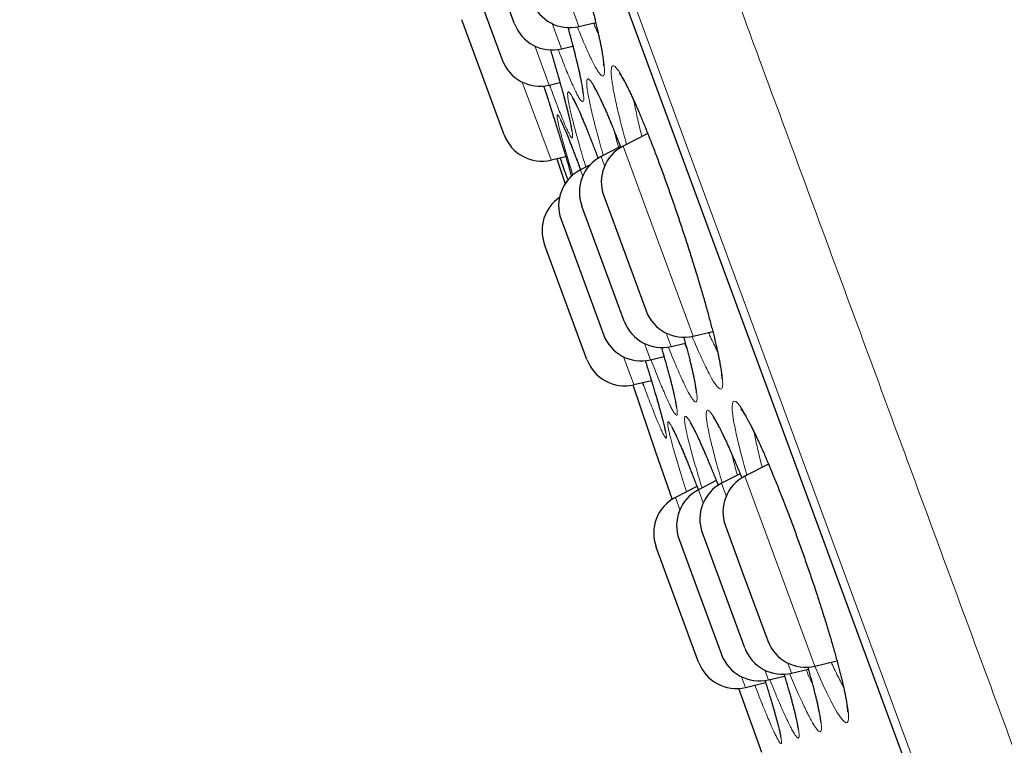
# Model space of a CAD drawing. Header units: millimetres. Extents: x 8 to 949, y 12 to 889.
# Tile 21 of 256: x 119 to 132, y 850 to 859. Entities that reach past the tile are written whole.
import ezdxf

# ---------------------------------------------------------------- set-up
doc = ezdxf.new("R2010")
doc.units = ezdxf.units.MM

msp = doc.modelspace()

# ---------------------------------------------------------------- linework, layer by layer
at = {"color": 252, "linetype": 'Continuous', "lineweight": 0}
for p, q in [((142.815, 816.742), (119.37, 880.298)), ((119.587, 879.419), (142.41, 817.551)), ((125.677, 861.05), (126.331, 859.277)), ((126.114, 858.998), (125.998, 859.314)), ((125.781, 859.035), (125.96, 858.548)), ((125.985, 857.616), (125.627, 858.586)), ((127.017, 858.351), (127.024, 858.31)), ((126.881, 857.787), (127.167, 857.009)), ((126.651, 857.542), (126.608, 857.659)), ((126.35, 857.493), (126.379, 857.415)), ((126.196, 857.366), (126.189, 857.386)), ((127.167, 857.009), (127.753, 855.423)), ((127.48, 855.295), (127.419, 855.46)), ((127.147, 855.332), (127.222, 855.129)), ((127.016, 854.82), (126.888, 855.166)), ((128.515, 854.224), (128.525, 854.164)), ((128.166, 853.435), (128.108, 853.593)), ((128.396, 853.68), (128.756, 852.703)), ((127.819, 853.51), (127.879, 853.348)), ((127.589, 853.265), (127.534, 853.417)), ((128.756, 852.703), (129.268, 851.316)), ((128.647, 851.266), (128.691, 851.146)), ((128.98, 851.229), (128.934, 851.353)), ((128.406, 851.052), (128.357, 851.183))]:
    msp.add_line(p, q, dxfattribs=at)
at = {"color": 7, "linetype": 'Continuous', "lineweight": 30}
for p, q in [((119.593, 879.398), (142.401, 817.571)), ((125.53, 859.312), (125.002, 860.745)), ((124.925, 860.085), (125.377, 858.862)), ((125.401, 857.929), (124.872, 859.362)), ((126.331, 859.277), (126.541, 859.326)), ((126.114, 858.998), (126.257, 859.032)), ((125.96, 858.548), (126.095, 858.58)), ((127.188, 857.945), (126.881, 857.787)), ((126.848, 857.783), (126.608, 857.659)), ((125.985, 857.616), (126.168, 857.659)), ((126.055, 857.632), (126.159, 857.32)), ((126.47, 857.555), (126.35, 857.493)), ((126.64, 857.17), (126.814, 856.698)), ((126.896, 855.609), (126.368, 857.042)), ((126.11, 856.875), (126.242, 856.517)), ((126.814, 856.698), (127.169, 855.737)), ((126.432, 855.133), (125.904, 856.566)), ((126.242, 856.517), (126.638, 855.442)), ((127.753, 855.423), (127.998, 855.481)), ((127.48, 855.295), (127.657, 855.337)), ((127.222, 855.129), (127.391, 855.169)), ((127.016, 854.82), (127.234, 854.871)), ((127.14, 854.806), (127.125, 854.845)), ((128.691, 853.832), (128.396, 853.68)), ((128.042, 853.625), (127.819, 853.51)), ((128.338, 853.711), (128.108, 853.593)), ((127.801, 853.554), (127.534, 853.417)), ((128.156, 853.063), (128.374, 852.47)), ((127.579, 852.893), (127.775, 852.362)), ((128.397, 851.542), (127.868, 852.975)), ((127.822, 851.366), (127.293, 852.799)), ((128.374, 852.47), (128.684, 851.63)), ((127.775, 852.362), (128.107, 851.46)), ((128.98, 851.229), (129.188, 851.278)), ((129.268, 851.316), (129.544, 851.381)), ((128.691, 851.146), (128.892, 851.193)), ((128.318, 851.04), (128.603, 850.244)), ((128.406, 851.052), (128.656, 851.111))]:
    msp.add_line(p, q, dxfattribs=at)
at = {"color": 7, "linetype": 'Continuous', "lineweight": 30, "flags": 128}
msp.add_lwpolyline([(127.001, 854.816), (127.287, 853.983), (127.491, 853.392)], dxfattribs=at)
at = {"color": 252, "linetype": 'Continuous', "lineweight": 0, "flags": 128}
msp.add_lwpolyline([(128.279, 854.256), (128.275, 854.277), (128.258, 854.364), (128.247, 854.44), (128.24, 854.503), (128.239, 854.552), (128.242, 854.587), (128.251, 854.608), (128.265, 854.615), (128.284, 854.608), (128.308, 854.586), (128.337, 854.551), (128.37, 854.501), (128.407, 854.439), (128.448, 854.363), (128.493, 854.274), (128.541, 854.173), (128.592, 854.062), (128.646, 853.941), (128.702, 853.81), (128.76, 853.67), (128.819, 853.524), (128.879, 853.371), (128.94, 853.211), (129.002, 853.048), (129.062, 852.882), (129.122, 852.715), (129.181, 852.546), (129.239, 852.378), (129.294, 852.212), (129.347, 852.048), (129.397, 851.888), (129.445, 851.733), (129.489, 851.585), (129.529, 851.445), (129.565, 851.312), (129.597, 851.188), (129.624, 851.075), (129.643, 850.99), (129.659, 850.912), (129.671, 850.843), (129.682, 850.77), (129.687, 850.711), (129.687, 850.664), (129.682, 850.632), (129.672, 850.615), (129.657, 850.611), (129.637, 850.622), (129.612, 850.646), (129.582, 850.685), (129.548, 850.738), (129.51, 850.805), (129.468, 850.884), (129.422, 850.975), (129.373, 851.078), (129.321, 851.192), (129.267, 851.316), (129.267, 851.316)], dxfattribs=at)
at = {"color": 7, "linetype": 'Continuous', "lineweight": 30}
for centre, start, end in [((126.217, 859.763), 200.2488, 283.2488), ((126, 859.485), 200.2488, 283.2488), ((125.846, 859.035), 200.2488, 283.2488), ((125.87, 858.102), 200.2488, 283.2488), ((127.11, 857.343), 117.2488, 200.2488), ((126.837, 857.215), 117.2488, 200.2488), ((126.579, 857.048), 117.2488, 200.2488), ((126.373, 856.739), 124.5554, 200.2488), ((127.638, 855.91), 200.2488, 283.2488), ((127.366, 855.782), 200.2488, 283.2488), ((127.107, 855.615), 200.2488, 283.2488), ((126.901, 855.306), 200.2488, 283.2488), ((128.337, 853.148), 117.2488, 200.2488), ((128.625, 853.236), 117.2488, 200.2488), ((128.048, 853.066), 117.2488, 200.2488), ((127.763, 852.972), 117.2488, 200.2488), ((128.866, 851.715), 200.2488, 283.2488), ((129.153, 851.803), 200.2488, 283.2488), ((128.576, 851.633), 200.2488, 283.2488), ((128.291, 851.539), 200.2488, 283.2488)]:
    msp.add_arc(centre, 0.5, start, end, dxfattribs=at)
at = {"color": 252, "linetype": 'Continuous', "lineweight": 0}
for points, knots in [([(120.149, 881.719), (120.151, 881.713), (120.156, 881.701), (120.192, 881.602), (120.25, 881.445), (120.332, 881.224), (120.436, 880.942), (120.562, 880.601), (120.708, 880.203), (120.877, 879.747), (121.067, 879.231), (121.28, 878.653), (121.516, 878.015), (121.772, 877.32), (122.049, 876.571), (122.343, 875.772), (122.654, 874.928), (122.982, 874.041), (123.327, 873.106), (123.69, 872.121), (124.072, 871.085), (124.472, 870.001), (124.887, 868.875), (125.317, 867.711), (125.757, 866.518), (126.206, 865.299), (126.665, 864.057), (127.133, 862.786), (127.615, 861.482), (128.107, 860.146), (128.611, 858.78), (129.122, 857.396), (129.639, 855.995), (130.158, 854.589), (130.677, 853.18), (131.197, 851.772), (131.718, 850.359), (132.243, 848.935), (132.772, 847.502), (133.303, 846.063), (133.831, 844.63), (134.357, 843.205), (134.875, 841.799), (135.386, 840.416), (135.887, 839.057), (136.382, 837.716), (136.872, 836.388), (137.356, 835.076), (137.832, 833.784), (138.299, 832.52), (138.753, 831.288), (139.192, 830.098), (139.616, 828.95), (140.023, 827.847), (140.415, 826.782), (140.795, 825.753), (141.16, 824.762), (141.511, 823.812), (141.843, 822.911), (142.157, 822.06), (142.45, 821.265), (142.722, 820.528), (142.973, 819.848), (143.204, 819.223), (143.416, 818.649), (143.607, 818.13), (143.778, 817.667), (143.926, 817.265), (144.052, 816.924), (144.154, 816.646), (144.233, 816.432), (144.29, 816.278), (144.322, 816.192), (144.335, 816.157), (144.331, 816.167), (144.331, 816.167)], [0, 0, 0, 0, 0.014, 0.028, 0.042, 0.056, 0.07, 0.08375, 0.0975, 0.11125, 0.125, 0.139, 0.153, 0.167, 0.181, 0.195, 0.20875, 0.2225, 0.23625, 0.25, 0.264, 0.278, 0.292, 0.306, 0.32, 0.33375, 0.3475, 0.36125, 0.375, 0.389, 0.403, 0.417, 0.431, 0.445, 0.45875, 0.4725, 0.48625, 0.5, 0.514, 0.528, 0.542, 0.556, 0.57, 0.58375, 0.5975, 0.61125, 0.625, 0.639, 0.653, 0.667, 0.681, 0.695, 0.70875, 0.7225, 0.73625, 0.75, 0.764, 0.778, 0.792, 0.806, 0.82, 0.83375, 0.8475, 0.86125, 0.875, 0.889, 0.903, 0.917, 0.931, 0.945, 0.95875, 0.9725, 0.98625, 1, 1, 1, 1, 1]), ([(125.524, 861.674), (125.515, 861.705), (125.504, 861.745), (125.482, 861.832), (125.455, 861.935), (125.423, 862.064), (125.396, 862.184), (125.372, 862.294), (125.353, 862.391), (125.338, 862.477), (125.328, 862.55), (125.322, 862.61), (125.322, 862.655), (125.326, 862.687), (125.334, 862.704), (125.348, 862.707), (125.366, 862.696), (125.388, 862.67), (125.415, 862.63), (125.445, 862.576), (125.48, 862.509), (125.518, 862.429), (125.559, 862.336), (125.604, 862.232), (125.651, 862.117), (125.7, 861.991), (125.752, 861.856), (125.805, 861.713), (125.86, 861.563), (125.915, 861.406), (125.971, 861.245), (126.027, 861.079), (126.082, 860.911), (126.137, 860.741), (126.191, 860.57), (126.244, 860.401), (126.294, 860.233), (126.343, 860.069), (126.389, 859.908), (126.429, 859.763), (126.465, 859.632), (126.496, 859.514), (126.526, 859.395), (126.555, 859.274), (126.582, 859.156), (126.605, 859.049), (126.623, 858.954), (126.637, 858.871), (126.646, 858.802), (126.65, 858.745), (126.65, 858.702), (126.645, 858.674), (126.635, 858.66), (126.62, 858.661), (126.601, 858.676), (126.578, 858.705), (126.55, 858.748), (126.519, 858.805), (126.483, 858.876), (126.444, 858.959), (126.402, 859.055), (126.358, 859.159), (126.327, 859.236), (126.312, 859.274)], [0, 0, 0, 0, 0.010328, 0.013866, 0.030742, 0.047678, 0.064615, 0.081492, 0.09837, 0.115309, 0.132248, 0.149127, 0.165987, 0.182907, 0.199828, 0.216689, 0.233573, 0.250518, 0.267463, 0.284348, 0.301162, 0.318036, 0.334909, 0.351723, 0.368563, 0.385463, 0.402364, 0.419204, 0.43599, 0.452836, 0.469681, 0.486467, 0.503287, 0.520167, 0.537047, 0.553867, 0.57068, 0.587553, 0.604426, 0.621239, 0.635121, 0.649021, 0.662903, 0.679844, 0.696846, 0.713846, 0.730785, 0.747653, 0.764582, 0.781509, 0.798376, 0.815283, 0.83225, 0.849218, 0.866124, 0.88298, 0.899895, 0.916811, 0.933666, 0.950511, 0.967416, 0.984321, 1, 1, 1, 1]), ([(126.195, 859.265), (126.201, 859.243), (126.22, 859.172), (126.25, 859.063), (126.282, 858.936), (126.309, 858.827), (126.332, 858.734), (126.349, 858.654), (126.365, 858.578), (126.378, 858.508), (126.387, 858.446), (126.392, 858.398), (126.392, 858.364), (126.387, 858.345), (126.377, 858.34), (126.363, 858.349), (126.344, 858.372), (126.321, 858.41), (126.294, 858.462), (126.263, 858.528), (126.228, 858.606), (126.189, 858.697), (126.148, 858.8), (126.109, 858.898), (126.083, 858.966), (126.074, 858.991)], [0, 0, 0, 0, 0.0212746, 0.067685, 0.1140956, 0.1603415, 0.1985706, 0.2368461, 0.2750747, 0.3215716, 0.3682353, 0.4148947, 0.4613856, 0.5076757, 0.5541304, 0.6005825, 0.6468691, 0.6932254, 0.7397483, 0.7862706, 0.8326259, 0.8788293, 0.9251979, 0.971566, 1, 1, 1, 1]), ([(126.514, 859.32), (126.522, 859.302), (126.543, 859.251), (126.562, 859.209), (126.575, 859.182)], [0, 0, 0, 0, 0.360717, 1, 1, 1, 1]), ([(125.978, 858.986), (125.984, 858.966), (126.005, 858.895), (126.039, 858.78), (126.078, 858.643), (126.114, 858.515), (126.146, 858.397), (126.175, 858.289), (126.199, 858.194), (126.219, 858.11), (126.235, 858.039), (126.246, 857.981), (126.252, 857.937), (126.254, 857.907), (126.251, 857.891), (126.244, 857.89), (126.232, 857.904), (126.215, 857.931), (126.194, 857.972), (126.169, 858.028), (126.139, 858.096), (126.106, 858.178), (126.07, 858.272), (126.029, 858.378), (125.995, 858.471), (125.973, 858.531), (125.966, 858.55)], [0, 0, 0, 0, 0.017217, 0.060941, 0.104821, 0.148703, 0.192429, 0.23614, 0.280008, 0.323875, 0.367587, 0.411359, 0.455289, 0.499218, 0.54299, 0.586736, 0.630638, 0.67454, 0.718286, 0.762046, 0.805963, 0.849879, 0.893638, 0.937291, 0.981098, 1, 1, 1, 1]), ([(126.778, 858.403), (126.776, 858.41), (126.768, 858.451), (126.755, 858.519), (126.743, 858.598), (126.735, 858.664), (126.732, 858.717), (126.735, 858.756), (126.742, 858.781), (126.754, 858.791), (126.771, 858.788), (126.792, 858.769), (126.819, 858.737), (126.849, 858.69), (126.883, 858.631), (126.922, 858.557), (126.964, 858.471), (127.009, 858.373), (127.058, 858.264), (127.109, 858.144), (127.162, 858.015), (127.217, 857.877), (127.273, 857.731), (127.331, 857.578), (127.389, 857.419), (127.448, 857.256), (127.506, 857.09), (127.564, 856.921), (127.621, 856.752), (127.676, 856.583), (127.73, 856.415), (127.781, 856.249), (127.83, 856.087), (127.876, 855.93), (127.92, 855.779), (127.959, 855.636), (127.995, 855.5), (128.026, 855.373), (128.052, 855.263), (128.073, 855.169), (128.089, 855.088), (128.103, 855.011), (128.114, 854.939), (128.12, 854.876), (128.122, 854.826), (128.119, 854.79), (128.11, 854.769), (128.097, 854.762), (128.079, 854.769), (128.056, 854.79), (128.029, 854.826), (127.997, 854.876), (127.962, 854.939), (127.923, 855.015), (127.88, 855.104), (127.833, 855.206), (127.787, 855.311), (127.755, 855.387), (127.741, 855.422)], [0, 0, 0, 0, 0.0041527, 0.0224903, 0.0408936, 0.0592973, 0.0776354, 0.0959674, 0.1143652, 0.1327633, 0.1510957, 0.1693981, 0.187766, 0.2061346, 0.224438, 0.2427582, 0.2611444, 0.2795309, 0.2978514, 0.3160931, 0.3343997, 0.3527058, 0.3709469, 0.3892209, 0.4075605, 0.4259003, 0.4441744, 0.4623989, 0.4806881, 0.4989772, 0.5172015, 0.5354727, 0.5538092, 0.5721457, 0.5904169, 0.6086868, 0.6270217, 0.6453567, 0.6636267, 0.6787247, 0.693841, 0.7089388, 0.7273364, 0.7457999, 0.7642618, 0.782657, 0.8009748, 0.8193576, 0.8377393, 0.8560555, 0.8744049, 0.8928202, 0.9112351, 0.929584, 0.9478725, 0.9662263, 0.98458, 1, 1, 1, 1]), ([(126.481, 858.26), (126.479, 858.266), (126.471, 858.304), (126.457, 858.369), (126.443, 858.446), (126.433, 858.51), (126.428, 858.561), (126.428, 858.597), (126.434, 858.62), (126.444, 858.628), (126.458, 858.622), (126.478, 858.601), (126.502, 858.566), (126.53, 858.518), (126.563, 858.456), (126.599, 858.381), (126.639, 858.293), (126.683, 858.193), (126.729, 858.082), (126.779, 857.96), (126.82, 857.856), (126.846, 857.79), (126.853, 857.771)], [0, 0, 0, 0, 0.0099787, 0.0637206, 0.1176549, 0.1715904, 0.2253337, 0.279047, 0.3329531, 0.38686, 0.4405744, 0.4941917, 0.5480007, 0.6018117, 0.6554319, 0.7091133, 0.7629881, 0.8168636, 0.870546, 0.9240158, 0.9776756, 1, 1, 1, 1]), ([(125.94, 858.393), (125.947, 858.372), (125.968, 858.305), (126.002, 858.196), (126.043, 858.066), (126.084, 857.934), (126.125, 857.8), (126.166, 857.666), (126.203, 857.543), (126.228, 857.46), (126.239, 857.421), (126.241, 857.416)], [0, 0, 0, 0, 0.0556, 0.174485, 0.293517, 0.412403, 0.553674, 0.695451, 0.837232, 0.978509, 1, 1, 1, 1]), ([(126.244, 858.149), (126.239, 858.173), (126.227, 858.222), (126.212, 858.288), (126.201, 858.348), (126.193, 858.399), (126.19, 858.436), (126.192, 858.458), (126.199, 858.466), (126.211, 858.46), (126.227, 858.44), (126.248, 858.406), (126.274, 858.357), (126.304, 858.295), (126.338, 858.22), (126.375, 858.133), (126.416, 858.033), (126.461, 857.922), (126.508, 857.801), (126.545, 857.705), (126.566, 857.648), (126.57, 857.638)], [0, 0, 0, 0, 0.046074, 0.092149, 0.147977, 0.204005, 0.260028, 0.315852, 0.371678, 0.427703, 0.483723, 0.539544, 0.595484, 0.651624, 0.707763, 0.763701, 0.819548, 0.875595, 0.931641, 0.987487, 1, 1, 1, 1]), ([(126.925, 857.81), (126.912, 857.857), (126.887, 857.949), (126.854, 858.077), (126.824, 858.195), (126.798, 858.305), (126.785, 858.37), (126.778, 858.403)], [0, 0, 0, 0, 0.206462, 0.404536, 0.603236, 0.801932, 1, 1, 1, 1]), ([(126.635, 857.673), (126.622, 857.719), (126.596, 857.81), (126.561, 857.937), (126.531, 858.054), (126.503, 858.163), (126.488, 858.228), (126.481, 858.26)], [0, 0, 0, 0, 0.202267, 0.401381, 0.601139, 0.800892, 1, 1, 1, 1]), ([(127.024, 858.31), (127.03, 858.281), (127.042, 858.222), (127.064, 858.122), (127.088, 858.018), (127.107, 857.944), (127.116, 857.908)], [0, 0, 0, 0, 0.255126, 0.51106, 0.766999, 1, 1, 1, 1]), ([(126.256, 857.428), (126.251, 857.443), (126.235, 857.495), (126.209, 857.584), (126.177, 857.693), (126.146, 857.798), (126.12, 857.892), (126.099, 857.973), (126.082, 858.041), (126.07, 858.096), (126.062, 858.138), (126.059, 858.165), (126.061, 858.178), (126.068, 858.177), (126.08, 858.162), (126.096, 858.132), (126.117, 858.088), (126.143, 858.031), (126.172, 857.96), (126.206, 857.877), (126.243, 857.781), (126.285, 857.674), (126.321, 857.578), (126.344, 857.514), (126.352, 857.494)], [0, 0, 0, 0, 0.017026, 0.056292, 0.104614, 0.153108, 0.201599, 0.249917, 0.29825, 0.346754, 0.395255, 0.443584, 0.492032, 0.540653, 0.589273, 0.637719, 0.686097, 0.734649, 0.7832, 0.831578, 0.879917, 0.928428, 0.976939, 1, 1, 1, 1]), ([(126.417, 857.527), (126.405, 857.568), (126.379, 857.656), (126.343, 857.781), (126.311, 857.896), (126.285, 857.992), (126.263, 858.075), (126.251, 858.124), (126.244, 858.149)], [0, 0, 0, 0, 0.1648452, 0.3567263, 0.5479281, 0.6985633, 0.8493643, 1, 1, 1, 1]), ([(126.773, 857.972), (126.781, 857.939), (126.797, 857.875), (126.816, 857.805), (126.825, 857.771)], [0, 0, 0, 0, 0.519105, 1, 1, 1, 1]), ([(127.945, 855.468), (127.953, 855.45), (127.976, 855.397), (128.012, 855.323), (128.041, 855.262), (128.055, 855.236), (128.057, 855.232)], [0, 0, 0, 0, 0.198871, 0.570303, 0.940409, 1, 1, 1, 1]), ([(127.637, 855.411), (127.646, 855.38), (127.667, 855.304), (127.696, 855.193), (127.724, 855.085), (127.746, 854.992), (127.763, 854.913), (127.779, 854.838), (127.791, 854.768), (127.8, 854.707), (127.803, 854.659), (127.802, 854.626), (127.796, 854.607), (127.785, 854.602), (127.769, 854.612), (127.748, 854.636), (127.723, 854.674), (127.694, 854.726), (127.66, 854.791), (127.623, 854.869), (127.582, 854.96), (127.537, 855.063), (127.492, 855.172), (127.46, 855.251), (127.445, 855.289)], [0, 0, 0, 0, 0.032299, 0.079777, 0.127086, 0.166177, 0.205316, 0.244406, 0.29201, 0.339785, 0.387555, 0.435153, 0.482547, 0.53011, 0.57767, 0.625061, 0.672538, 0.720184, 0.76783, 0.815306, 0.862629, 0.910121, 0.957612, 1, 1, 1, 1]), ([(127.647, 855.334), (127.656, 855.312), (127.666, 855.288), (127.675, 855.267), (127.676, 855.266)], [0, 0, 0, 0, 0.915053, 1, 1, 1, 1]), ([(127.359, 855.283), (127.371, 855.24), (127.394, 855.16), (127.425, 855.051), (127.452, 854.952), (127.478, 854.855), (127.502, 854.762), (127.522, 854.676), (127.538, 854.602), (127.549, 854.542), (127.556, 854.495), (127.557, 854.462), (127.554, 854.443), (127.546, 854.438), (127.533, 854.448), (127.515, 854.472), (127.493, 854.51), (127.467, 854.561), (127.436, 854.627), (127.401, 854.705), (127.362, 854.796), (127.32, 854.898), (127.276, 855.009), (127.245, 855.091), (127.229, 855.13)], [0, 0, 0, 0, 0.043438, 0.082662, 0.121935, 0.161159, 0.207803, 0.254614, 0.301426, 0.348072, 0.394702, 0.441498, 0.488294, 0.534924, 0.58161, 0.628463, 0.675315, 0.722001, 0.768653, 0.815471, 0.862289, 0.908941, 0.955608, 1, 1, 1, 1]), ([(127.157, 855.12), (127.172, 855.073), (127.201, 854.978), (127.242, 854.846), (127.279, 854.722), (127.312, 854.609), (127.341, 854.507), (127.366, 854.417), (127.386, 854.339), (127.402, 854.273), (127.413, 854.222), (127.42, 854.184), (127.421, 854.16), (127.418, 854.151), (127.41, 854.156), (127.397, 854.175), (127.379, 854.208), (127.357, 854.255), (127.331, 854.316), (127.3, 854.39), (127.265, 854.476), (127.227, 854.575), (127.185, 854.684), (127.155, 854.766), (127.14, 854.806)], [0, 0, 0, 0, 0.045013, 0.090544, 0.136076, 0.181446, 0.226801, 0.272318, 0.317834, 0.36319, 0.408612, 0.454197, 0.499781, 0.545203, 0.590607, 0.636173, 0.681739, 0.727142, 0.772572, 0.818164, 0.863756, 0.909185, 0.954512, 1, 1, 1, 1]), ([(127.961, 854.167), (127.96, 854.173), (127.952, 854.209), (127.939, 854.271), (127.926, 854.344), (127.918, 854.403), (127.915, 854.449), (127.917, 854.481), (127.925, 854.499), (127.937, 854.503), (127.954, 854.492), (127.976, 854.467), (128.003, 854.428), (128.035, 854.376), (128.07, 854.31), (128.11, 854.231), (128.153, 854.14), (128.2, 854.037), (128.25, 853.924), (128.303, 853.799), (128.34, 853.711), (128.359, 853.661), (128.36, 853.659)], [0, 0, 0, 0, 0.009766, 0.064602, 0.119634, 0.174667, 0.229504, 0.284328, 0.339348, 0.39437, 0.449195, 0.50394, 0.55888, 0.613823, 0.668571, 0.723395, 0.778416, 0.833439, 0.888264, 0.942873, 0.997676, 1, 1, 1, 1]), ([(127.487, 854.098), (127.482, 854.12), (127.47, 854.163), (127.456, 854.222), (127.445, 854.274), (127.438, 854.316), (127.436, 854.344), (127.439, 854.358), (127.447, 854.358), (127.46, 854.344), (127.478, 854.315), (127.501, 854.273), (127.528, 854.217), (127.56, 854.147), (127.596, 854.065), (127.636, 853.97), (127.679, 853.864), (127.726, 853.748), (127.772, 853.629), (127.805, 853.545), (127.819, 853.508)], [0, 0, 0, 0, 0.046474, 0.092948, 0.150103, 0.207461, 0.264816, 0.321966, 0.37913, 0.436497, 0.493861, 0.55102, 0.608316, 0.665818, 0.723318, 0.780613, 0.837827, 0.895245, 0.952663, 1, 1, 1, 1]), ([(127.693, 854.139), (127.687, 854.162), (127.676, 854.208), (127.663, 854.27), (127.653, 854.327), (127.647, 854.373), (127.647, 854.405), (127.651, 854.423), (127.661, 854.427), (127.675, 854.417), (127.694, 854.393), (127.718, 854.355), (127.747, 854.302), (127.78, 854.236), (127.817, 854.158), (127.858, 854.067), (127.903, 853.965), (127.951, 853.851), (128.002, 853.727), (128.04, 853.632), (128.062, 853.576), (128.065, 853.567)], [0, 0, 0, 0, 0.046088, 0.092176, 0.148126, 0.204275, 0.26042, 0.316365, 0.372331, 0.428496, 0.484657, 0.540617, 0.596712, 0.653008, 0.709302, 0.765395, 0.821401, 0.877608, 0.933813, 0.989818, 1, 1, 1, 1]), ([(128.422, 853.694), (128.411, 853.734), (128.387, 853.819), (128.355, 853.939), (128.325, 854.055), (128.299, 854.162), (128.286, 854.225), (128.279, 854.256)], [0, 0, 0, 0, 0.18538, 0.388714, 0.592695, 0.796671, 1, 1, 1, 1]), ([(127.67, 853.487), (127.67, 853.488), (127.654, 853.537), (127.626, 853.626), (127.587, 853.753), (127.555, 853.861), (127.528, 853.952), (127.506, 854.03), (127.494, 854.075), (127.487, 854.098)], [0, 0, 0, 0, 0.004491, 0.18965, 0.374813, 0.55932, 0.706158, 0.853161, 1, 1, 1, 1]), ([(127.864, 853.534), (127.852, 853.574), (127.825, 853.661), (127.789, 853.784), (127.757, 853.895), (127.731, 853.988), (127.71, 854.068), (127.699, 854.115), (127.693, 854.139)], [0, 0, 0, 0, 0.167721, 0.358817, 0.549237, 0.699436, 0.849801, 1, 1, 1, 1]), ([(128.115, 853.596), (128.102, 853.642), (128.075, 853.732), (128.041, 853.855), (128.01, 853.97), (127.983, 854.075), (127.969, 854.137), (127.961, 854.167)], [0, 0, 0, 0, 0.204185, 0.402819, 0.602097, 0.801372, 1, 1, 1, 1]), ([(128.525, 854.164), (128.531, 854.135), (128.543, 854.078), (128.565, 853.98), (128.588, 853.885), (128.605, 853.82), (128.613, 853.792)], [0, 0, 0, 0, 0.267222, 0.535294, 0.803372, 1, 1, 1, 1]), ([(128.237, 853.949), (128.242, 853.93), (128.254, 853.88), (128.276, 853.795), (128.295, 853.726), (128.304, 853.694)], [0, 0, 0, 0, 0.241617, 0.651559, 1, 1, 1, 1]), ([(129.181, 851.306), (129.181, 851.305), (129.195, 851.257), (129.219, 851.171), (129.252, 851.049), (129.279, 850.944), (129.301, 850.855), (129.317, 850.78), (129.332, 850.708), (129.343, 850.643), (129.35, 850.586), (129.352, 850.543), (129.348, 850.514), (129.34, 850.5), (129.326, 850.5), (129.308, 850.514), (129.284, 850.541), (129.256, 850.584), (129.224, 850.64), (129.187, 850.709), (129.147, 850.791), (129.102, 850.885), (129.055, 850.991), (129.006, 851.103), (128.971, 851.185), (128.955, 851.224)], [0, 0, 0, 0, 0.0011338, 0.0477768, 0.0944199, 0.1408977, 0.1792818, 0.2177124, 0.256096, 0.3028873, 0.3498465, 0.3968015, 0.443587, 0.4901744, 0.5369271, 0.5836773, 0.6302612, 0.6769448, 0.723796, 0.7706465, 0.817329, 0.8638688, 0.9105749, 0.9572806, 1, 1, 1, 1]), ([(129.159, 851.271), (129.17, 851.246), (129.196, 851.186), (129.222, 851.128), (129.237, 851.098), (129.238, 851.096)], [0, 0, 0, 0, 0.3934071, 0.9577386, 1, 1, 1, 1]), ([(129.472, 851.364), (129.485, 851.337), (129.513, 851.275), (129.555, 851.191), (129.594, 851.114), (129.616, 851.074), (129.626, 851.057)], [0, 0, 0, 0, 0.219703, 0.505049, 0.789378, 1, 1, 1, 1]), ([(128.885, 851.218), (128.897, 851.177), (128.921, 851.099), (128.951, 850.993), (128.978, 850.898), (129.003, 850.804), (129.026, 850.715), (129.045, 850.633), (129.06, 850.563), (129.069, 850.507), (129.073, 850.465), (129.073, 850.436), (129.067, 850.421), (129.056, 850.421), (129.041, 850.435), (129.02, 850.463), (128.995, 850.505), (128.965, 850.56), (128.931, 850.629), (128.893, 850.711), (128.851, 850.805), (128.805, 850.91), (128.758, 851.024), (128.723, 851.108), (128.707, 851.15)], [0, 0, 0, 0, 0.0431629, 0.0823179, 0.1215214, 0.1606767, 0.2072757, 0.2540416, 0.3008089, 0.3474099, 0.3939961, 0.4407484, 0.4875008, 0.5340873, 0.5807448, 0.6275692, 0.6743935, 0.721051, 0.7676844, 0.8144844, 0.8612842, 0.9079175, 0.9545669, 1, 1, 1, 1]), ([(128.648, 851.139), (128.65, 851.132), (128.667, 851.08), (128.692, 850.996), (128.725, 850.889), (128.752, 850.796), (128.778, 850.706), (128.802, 850.62), (128.822, 850.542), (128.838, 850.476), (128.849, 850.424), (128.854, 850.385), (128.855, 850.361), (128.851, 850.35), (128.841, 850.354), (128.827, 850.372), (128.808, 850.404), (128.784, 850.45), (128.756, 850.51), (128.723, 850.583), (128.686, 850.668), (128.645, 850.765), (128.601, 850.874), (128.559, 850.979), (128.531, 851.051), (128.52, 851.079)], [0, 0, 0, 0, 0.006991, 0.053726, 0.093078, 0.132479, 0.171831, 0.218627, 0.26559, 0.312555, 0.359353, 0.406135, 0.453083, 0.500032, 0.546815, 0.593663, 0.640679, 0.687694, 0.734542, 0.781369, 0.828363, 0.875358, 0.922184, 0.969037, 1, 1, 1, 1])]:
    msp.add_open_spline(points, degree=3, knots=knots, dxfattribs=at)
at = {"color": 7, "linetype": 'Continuous', "lineweight": 30}
for points, knots in [([(125.417, 862.61), (125.417, 862.61), (125.417, 862.61), (125.42, 862.606), (125.425, 862.599), (125.432, 862.587), (125.442, 862.572), (125.453, 862.551), (125.467, 862.526), (125.482, 862.496), (125.499, 862.462), (125.518, 862.423), (125.537, 862.381), (125.558, 862.334), (125.58, 862.284), (125.603, 862.23), (125.627, 862.173), (125.651, 862.111), (125.677, 862.047), (125.704, 861.979), (125.731, 861.909), (125.758, 861.836), (125.786, 861.761), (125.815, 861.684), (125.844, 861.604), (125.873, 861.522), (125.903, 861.438), (125.933, 861.353), (125.963, 861.266), (125.993, 861.177), (126.023, 861.088), (126.053, 860.998), (126.083, 860.908), (126.112, 860.818), (126.141, 860.727), (126.17, 860.635), (126.199, 860.544), (126.227, 860.452), (126.255, 860.361), (126.282, 860.271), (126.309, 860.181), (126.335, 860.092), (126.36, 860.005), (126.385, 859.919), (126.408, 859.835), (126.431, 859.754), (126.452, 859.674), (126.473, 859.597), (126.492, 859.523), (126.511, 859.45), (126.528, 859.381), (126.544, 859.314), (126.559, 859.25), (126.573, 859.189), (126.586, 859.132), (126.597, 859.078), (126.607, 859.028), (126.615, 858.982), (126.623, 858.941), (126.628, 858.903), (126.633, 858.87), (126.636, 858.842), (126.638, 858.82), (126.639, 858.803), (126.64, 858.792), (126.64, 858.785), (126.639, 858.782), (126.639, 858.783), (126.639, 858.783)], [0, 0, 0, 0, 0.00705, 0.017059, 0.027938, 0.039756, 0.052562, 0.066216, 0.080563, 0.095447, 0.110724, 0.126266, 0.141969, 0.157749, 0.173551, 0.189537, 0.205676, 0.221927, 0.238254, 0.25462, 0.270993, 0.287335, 0.303619, 0.319898, 0.336304, 0.352722, 0.369155, 0.385602, 0.402066, 0.418549, 0.435053, 0.451523, 0.467752, 0.484051, 0.500418, 0.516846, 0.533328, 0.549855, 0.566416, 0.582999, 0.599592, 0.616178, 0.632743, 0.649274, 0.665761, 0.682193, 0.69856, 0.714856, 0.731058, 0.747396, 0.763751, 0.780088, 0.796398, 0.812665, 0.828876, 0.845009, 0.861043, 0.876977, 0.892776, 0.908372, 0.92371, 0.938712, 0.953272, 0.965787, 0.9775, 0.988298, 0.9982, 1, 1, 1, 1]), ([(126.194, 859.265), (126.195, 859.263), (126.202, 859.236), (126.216, 859.185), (126.236, 859.112), (126.254, 859.043), (126.271, 858.976), (126.287, 858.913), (126.302, 858.852), (126.316, 858.795), (126.328, 858.742), (126.34, 858.692), (126.349, 858.646), (126.358, 858.604), (126.365, 858.567), (126.371, 858.534), (126.375, 858.506), (126.378, 858.483), (126.38, 858.466), (126.381, 858.454), (126.381, 858.448), (126.381, 858.444), (126.381, 858.445), (126.381, 858.445)], [0, 0, 0, 0, 0.003489, 0.060461, 0.117199, 0.173935, 0.230639, 0.287275, 0.343802, 0.400173, 0.456332, 0.512192, 0.567662, 0.622734, 0.677283, 0.73109, 0.783852, 0.835148, 0.879226, 0.920266, 0.957731, 0.991962, 1, 1, 1, 1]), ([(125.978, 858.986), (125.985, 858.963), (125.999, 858.913), (126.021, 858.839), (126.043, 858.762), (126.065, 858.689), (126.085, 858.617), (126.104, 858.549), (126.122, 858.484), (126.139, 858.422), (126.155, 858.363), (126.169, 858.307), (126.183, 858.256), (126.195, 858.207), (126.205, 858.163), (126.215, 858.123), (126.223, 858.086), (126.23, 858.055), (126.235, 858.028), (126.239, 858.006), (126.241, 857.991), (126.242, 857.98), (126.243, 857.974), (126.243, 857.973), (126.243, 857.973)], [0, 0, 0, 0, 0.042037, 0.091535, 0.141032, 0.190507, 0.239936, 0.289298, 0.338566, 0.387647, 0.436757, 0.485721, 0.534536, 0.583181, 0.631621, 0.679798, 0.727619, 0.774934, 0.821216, 0.866076, 0.904571, 0.940133, 0.972148, 1, 1, 1, 1]), ([(126.837, 858.692), (126.837, 858.692), (126.837, 858.692), (126.838, 858.691), (126.842, 858.686), (126.848, 858.678), (126.856, 858.665), (126.867, 858.649), (126.879, 858.628), (126.894, 858.602), (126.911, 858.571), (126.929, 858.536), (126.948, 858.497), (126.969, 858.454), (126.991, 858.408), (127.014, 858.357), (127.039, 858.303), (127.064, 858.244), (127.091, 858.183), (127.118, 858.118), (127.146, 858.05), (127.174, 857.98), (127.203, 857.907), (127.233, 857.832), (127.263, 857.755), (127.293, 857.675), (127.324, 857.593), (127.355, 857.509), (127.387, 857.423), (127.418, 857.336), (127.449, 857.248), (127.481, 857.16), (127.512, 857.07), (127.543, 856.98), (127.574, 856.889), (127.604, 856.798), (127.634, 856.707), (127.664, 856.616), (127.693, 856.525), (127.722, 856.435), (127.75, 856.345), (127.778, 856.257), (127.804, 856.17), (127.83, 856.084), (127.855, 856), (127.879, 855.917), (127.902, 855.837), (127.924, 855.758), (127.945, 855.681), (127.965, 855.607), (127.984, 855.535), (128.002, 855.467), (128.018, 855.401), (128.033, 855.338), (128.047, 855.278), (128.059, 855.222), (128.07, 855.17), (128.08, 855.122), (128.088, 855.077), (128.095, 855.037), (128.101, 855.001), (128.105, 854.97), (128.108, 854.943), (128.109, 854.923), (128.11, 854.908), (128.11, 854.898), (128.11, 854.893), (128.11, 854.893), (128.11, 854.892)], [0, 0, 0, 0, 0.000304, 0.00968, 0.020048, 0.03114, 0.043266, 0.056312, 0.07015, 0.084627, 0.099596, 0.114919, 0.130478, 0.146172, 0.161958, 0.177754, 0.1938, 0.210016, 0.226348, 0.242747, 0.259161, 0.275533, 0.291823, 0.308054, 0.324406, 0.340845, 0.357347, 0.373884, 0.39043, 0.40695, 0.423421, 0.43982, 0.456208, 0.472706, 0.489207, 0.505713, 0.522226, 0.53875, 0.555286, 0.571838, 0.588352, 0.604818, 0.621271, 0.637717, 0.654164, 0.670616, 0.687078, 0.703555, 0.720046, 0.736454, 0.752831, 0.769198, 0.785545, 0.80186, 0.818128, 0.834332, 0.850452, 0.866452, 0.88233, 0.898051, 0.913568, 0.928806, 0.943668, 0.958025, 0.970209, 0.981536, 0.99192, 1, 1, 1, 1]), ([(125.893, 858.54), (125.898, 858.524), (125.914, 858.474), (125.929, 858.426), (125.94, 858.393)], [0, 0, 0, 0, 0.322128, 1, 1, 1, 1]), ([(126.511, 858.537), (126.511, 858.537), (126.511, 858.538), (126.512, 858.536), (126.516, 858.53), (126.522, 858.521), (126.53, 858.508), (126.54, 858.49), (126.553, 858.467), (126.567, 858.44), (126.583, 858.409), (126.6, 858.372), (126.619, 858.332), (126.639, 858.288), (126.661, 858.24), (126.683, 858.188), (126.707, 858.133), (126.731, 858.074), (126.757, 858.012), (126.783, 857.946), (126.811, 857.877), (126.834, 857.819), (126.848, 857.782), (126.852, 857.77)], [0, 0, 0, 0, 0.006289, 0.03889, 0.075151, 0.115066, 0.15794, 0.204176, 0.253177, 0.304359, 0.357167, 0.411117, 0.465801, 0.52088, 0.576167, 0.631509, 0.687523, 0.744101, 0.801066, 0.858248, 0.915481, 0.972565, 1, 1, 1, 1]), ([(125.939, 858.395), (125.946, 858.374), (125.962, 858.324), (125.986, 858.246), (126.013, 858.161), (126.039, 858.078), (126.064, 857.998), (126.088, 857.919), (126.112, 857.842), (126.135, 857.768), (126.157, 857.697), (126.177, 857.628), (126.197, 857.562), (126.216, 857.5), (126.23, 857.451), (126.238, 857.424), (126.241, 857.416)], [0, 0, 0, 0, 0.054607, 0.130767, 0.206886, 0.282884, 0.358755, 0.43476, 0.51081, 0.586868, 0.662904, 0.738888, 0.814787, 0.89057, 0.966119, 1, 1, 1, 1]), ([(126.253, 858.388), (126.253, 858.388), (126.252, 858.388), (126.254, 858.386), (126.256, 858.382), (126.262, 858.373), (126.269, 858.36), (126.278, 858.343), (126.289, 858.321), (126.302, 858.294), (126.317, 858.263), (126.333, 858.228), (126.35, 858.189), (126.369, 858.145), (126.389, 858.097), (126.41, 858.045), (126.433, 857.99), (126.456, 857.932), (126.481, 857.87), (126.506, 857.805), (126.532, 857.738), (126.553, 857.682), (126.566, 857.647), (126.57, 857.637)], [0, 0, 0, 0, 0.001082, 0.032651, 0.068442, 0.108483, 0.152466, 0.199811, 0.249793, 0.301681, 0.354844, 0.408881, 0.463591, 0.519345, 0.575855, 0.632876, 0.690195, 0.747618, 0.804923, 0.861984, 0.91898, 0.976363, 1, 1, 1, 1]), ([(126.101, 858.116), (126.101, 858.116), (126.1, 858.117), (126.102, 858.114), (126.105, 858.108), (126.111, 858.098), (126.118, 858.083), (126.127, 858.064), (126.137, 858.04), (126.15, 858.011), (126.164, 857.979), (126.179, 857.942), (126.196, 857.9), (126.214, 857.855), (126.233, 857.806), (126.254, 857.753), (126.275, 857.697), (126.298, 857.637), (126.322, 857.574), (126.34, 857.526), (126.35, 857.499), (126.352, 857.494)], [0, 0, 0, 0, 0.011843, 0.047577, 0.088741, 0.135197, 0.186329, 0.241206, 0.298824, 0.358284, 0.418864, 0.480093, 0.541666, 0.604204, 0.667352, 0.730926, 0.794769, 0.858739, 0.92269, 0.986498, 1, 1, 1, 1]), ([(126.189, 857.386), (126.187, 857.391), (126.173, 857.429), (126.144, 857.511), (126.116, 857.592), (126.1, 857.639), (126.099, 857.642)], [0, 0, 0, 0, 0.0670884, 0.5149446, 0.9643906, 1, 1, 1, 1]), ([(127.636, 855.411), (127.641, 855.393), (127.653, 855.352), (127.669, 855.29), (127.687, 855.225), (127.703, 855.162), (127.718, 855.103), (127.731, 855.047), (127.743, 854.995), (127.754, 854.946), (127.763, 854.902), (127.771, 854.862), (127.778, 854.826), (127.783, 854.795), (127.787, 854.768), (127.789, 854.747), (127.791, 854.732), (127.791, 854.723), (127.791, 854.717), (127.791, 854.717), (127.791, 854.716)], [0, 0, 0, 0, 0.045861, 0.10872, 0.171525, 0.234232, 0.296791, 0.359143, 0.421217, 0.482891, 0.544101, 0.604786, 0.664775, 0.723789, 0.78145, 0.837245, 0.884577, 0.928411, 0.968298, 1, 1, 1, 1]), ([(127.358, 855.283), (127.365, 855.259), (127.379, 855.211), (127.399, 855.142), (127.418, 855.075), (127.435, 855.012), (127.452, 854.951), (127.467, 854.894), (127.481, 854.84), (127.494, 854.79), (127.505, 854.743), (127.515, 854.701), (127.523, 854.663), (127.53, 854.629), (127.536, 854.6), (127.54, 854.576), (127.543, 854.557), (127.545, 854.544), (127.545, 854.537), (127.545, 854.533), (127.545, 854.534), (127.545, 854.534)], [0, 0, 0, 0, 0.0580148, 0.1177256, 0.1773478, 0.2368507, 0.2961491, 0.3553434, 0.4144175, 0.4733038, 0.5319147, 0.5901353, 0.6478129, 0.7047387, 0.7606193, 0.8154036, 0.8680157, 0.911928, 0.9520275, 0.9878773, 1, 1, 1, 1]), ([(127.157, 855.12), (127.164, 855.098), (127.179, 855.051), (127.2, 854.98), (127.223, 854.907), (127.244, 854.838), (127.264, 854.771), (127.283, 854.708), (127.3, 854.647), (127.317, 854.59), (127.332, 854.537), (127.346, 854.487), (127.359, 854.44), (127.37, 854.398), (127.38, 854.359), (127.389, 854.325), (127.396, 854.295), (127.401, 854.27), (127.405, 854.251), (127.408, 854.237), (127.409, 854.229), (127.41, 854.224), (127.41, 854.224), (127.41, 854.224)], [0, 0, 0, 0, 0.044712, 0.097593, 0.150459, 0.203285, 0.256047, 0.308718, 0.361235, 0.413688, 0.466046, 0.518249, 0.570275, 0.622084, 0.67361, 0.724747, 0.775322, 0.824922, 0.872764, 0.91325, 0.950162, 0.982814, 1, 1, 1, 1]), ([(128.349, 854.517), (128.349, 854.517), (128.348, 854.517), (128.35, 854.515), (128.354, 854.511), (128.36, 854.502), (128.369, 854.49), (128.38, 854.473), (128.393, 854.452), (128.409, 854.426), (128.426, 854.396), (128.445, 854.361), (128.466, 854.323), (128.487, 854.28), (128.51, 854.233), (128.535, 854.183), (128.56, 854.129), (128.587, 854.071), (128.614, 854.01), (128.643, 853.945), (128.672, 853.877), (128.702, 853.807), (128.732, 853.735), (128.763, 853.66), (128.794, 853.583), (128.826, 853.504), (128.858, 853.422), (128.891, 853.339), (128.923, 853.254), (128.956, 853.167), (128.989, 853.08), (129.022, 852.991), (129.054, 852.902), (129.086, 852.813), (129.119, 852.722), (129.15, 852.632), (129.182, 852.541), (129.213, 852.451), (129.244, 852.36), (129.274, 852.271), (129.303, 852.182), (129.331, 852.095), (129.358, 852.009), (129.385, 851.924), (129.411, 851.841), (129.436, 851.759), (129.46, 851.678), (129.483, 851.599), (129.505, 851.523), (129.526, 851.449), (129.546, 851.377), (129.564, 851.308), (129.581, 851.243), (129.597, 851.18), (129.611, 851.121), (129.624, 851.066), (129.635, 851.014), (129.645, 850.967), (129.654, 850.923), (129.661, 850.883), (129.666, 850.848), (129.67, 850.817), (129.673, 850.792), (129.675, 850.772), (129.675, 850.757), (129.675, 850.748), (129.675, 850.744), (129.675, 850.743), (129.675, 850.743)], [0, 0, 0, 0, 0.000807, 0.010313, 0.02075, 0.032161, 0.044273, 0.057316, 0.071148, 0.085627, 0.100607, 0.115956, 0.131558, 0.147311, 0.163144, 0.179016, 0.195033, 0.211239, 0.22758, 0.244005, 0.260464, 0.276902, 0.293271, 0.309555, 0.325854, 0.342295, 0.358808, 0.375369, 0.391949, 0.408515, 0.425042, 0.441507, 0.45791, 0.474435, 0.490962, 0.507494, 0.524031, 0.540576, 0.557132, 0.573702, 0.59027, 0.606595, 0.622917, 0.6393, 0.655738, 0.672225, 0.688751, 0.705304, 0.721871, 0.738433, 0.754973, 0.771474, 0.787916, 0.804282, 0.820551, 0.836701, 0.852708, 0.868545, 0.884281, 0.899975, 0.915457, 0.930649, 0.945453, 0.959739, 0.971838, 0.983085, 0.993402, 1, 1, 1, 1]), ([(127.717, 854.345), (127.717, 854.345), (127.717, 854.345), (127.719, 854.342), (127.724, 854.335), (127.731, 854.324), (127.739, 854.309), (127.75, 854.29), (127.763, 854.265), (127.778, 854.237), (127.794, 854.204), (127.812, 854.166), (127.831, 854.125), (127.851, 854.08), (127.873, 854.03), (127.896, 853.977), (127.921, 853.92), (127.946, 853.86), (127.972, 853.797), (127.999, 853.731), (128.027, 853.662), (128.049, 853.608), (128.062, 853.575), (128.065, 853.567)], [0, 0, 0, 0, 0.017871, 0.050989, 0.088142, 0.129204, 0.173769, 0.221234, 0.270924, 0.322192, 0.374498, 0.427516, 0.48109, 0.535623, 0.590852, 0.646554, 0.702528, 0.758591, 0.814527, 0.870221, 0.92585, 0.981854, 1, 1, 1, 1]), ([(128.005, 854.41), (128.005, 854.41), (128.005, 854.411), (128.007, 854.408), (128.012, 854.402), (128.018, 854.392), (128.027, 854.378), (128.038, 854.36), (128.052, 854.337), (128.067, 854.31), (128.084, 854.277), (128.102, 854.241), (128.123, 854.2), (128.144, 854.156), (128.167, 854.107), (128.19, 854.055), (128.215, 854), (128.241, 853.941), (128.268, 853.878), (128.296, 853.813), (128.325, 853.744), (128.346, 853.692), (128.358, 853.663), (128.359, 853.659)], [0, 0, 0, 0, 0.012816, 0.046607, 0.083987, 0.125, 0.168445, 0.215201, 0.264671, 0.316298, 0.369555, 0.423976, 0.479164, 0.53479, 0.590597, 0.64644, 0.702697, 0.759576, 0.8169, 0.874499, 0.932208, 0.989835, 1, 1, 1, 1]), ([(127.488, 854.29), (127.488, 854.289), (127.488, 854.289), (127.491, 854.285), (127.495, 854.277), (127.502, 854.265), (127.51, 854.248), (127.521, 854.227), (127.533, 854.201), (127.548, 854.171), (127.563, 854.137), (127.58, 854.098), (127.599, 854.055), (127.619, 854.009), (127.64, 853.958), (127.662, 853.904), (127.686, 853.846), (127.71, 853.785), (127.736, 853.721), (127.762, 853.654), (127.789, 853.585), (127.808, 853.537), (127.818, 853.511), (127.818, 853.51)], [0, 0, 0, 0, 0.025053, 0.058668, 0.096748, 0.139032, 0.184934, 0.233694, 0.284537, 0.336784, 0.389883, 0.44351, 0.49737, 0.552024, 0.607321, 0.663059, 0.719056, 0.775143, 0.831118, 0.886839, 0.942321, 0.998098, 1, 1, 1, 1]), ([(129.18, 851.306), (129.186, 851.284), (129.199, 851.238), (129.217, 851.172), (129.235, 851.107), (129.251, 851.046), (129.266, 850.988), (129.28, 850.933), (129.292, 850.882), (129.303, 850.835), (129.312, 850.791), (129.32, 850.752), (129.327, 850.718), (129.332, 850.688), (129.335, 850.663), (129.337, 850.644), (129.338, 850.63), (129.339, 850.622), (129.339, 850.617), (129.339, 850.618), (129.339, 850.618)], [0, 0, 0, 0, 0.059384, 0.122579, 0.185715, 0.248744, 0.311614, 0.374258, 0.436599, 0.498536, 0.559922, 0.620675, 0.680646, 0.73953, 0.796916, 0.852259, 0.898788, 0.941727, 0.98073, 1, 1, 1, 1]), ([(128.884, 851.218), (128.891, 851.196), (128.905, 851.15), (128.924, 851.083), (128.943, 851.019), (128.96, 850.957), (128.977, 850.899), (128.991, 850.844), (129.005, 850.793), (129.017, 850.745), (129.027, 850.702), (129.036, 850.662), (129.044, 850.627), (129.05, 850.597), (129.055, 850.571), (129.058, 850.551), (129.06, 850.536), (129.061, 850.527), (129.061, 850.522), (129.061, 850.522), (129.061, 850.522)], [0, 0, 0, 0, 0.058963, 0.121429, 0.183782, 0.245986, 0.307957, 0.369772, 0.431409, 0.492781, 0.553774, 0.614234, 0.673956, 0.732659, 0.789951, 0.845762, 0.8927, 0.935955, 0.975036, 1, 1, 1, 1]), ([(128.647, 851.139), (128.647, 851.139), (128.655, 851.115), (128.67, 851.068), (128.691, 851), (128.71, 850.936), (128.729, 850.874), (128.746, 850.816), (128.762, 850.762), (128.776, 850.71), (128.789, 850.663), (128.801, 850.619), (128.812, 850.579), (128.82, 850.544), (128.828, 850.513), (128.834, 850.486), (128.838, 850.466), (128.84, 850.451), (128.842, 850.441), (128.843, 850.435), (128.843, 850.434), (128.843, 850.434)], [0, 0, 0, 0, 0.000263, 0.061633, 0.122952, 0.184188, 0.245311, 0.306238, 0.367009, 0.427669, 0.488144, 0.54834, 0.60813, 0.667341, 0.72573, 0.782947, 0.838428, 0.885929, 0.929687, 0.968972, 1, 1, 1, 1])]:
    msp.add_open_spline(points, degree=3, knots=knots, dxfattribs=at)

doc.saveas('drawing.dxf')
